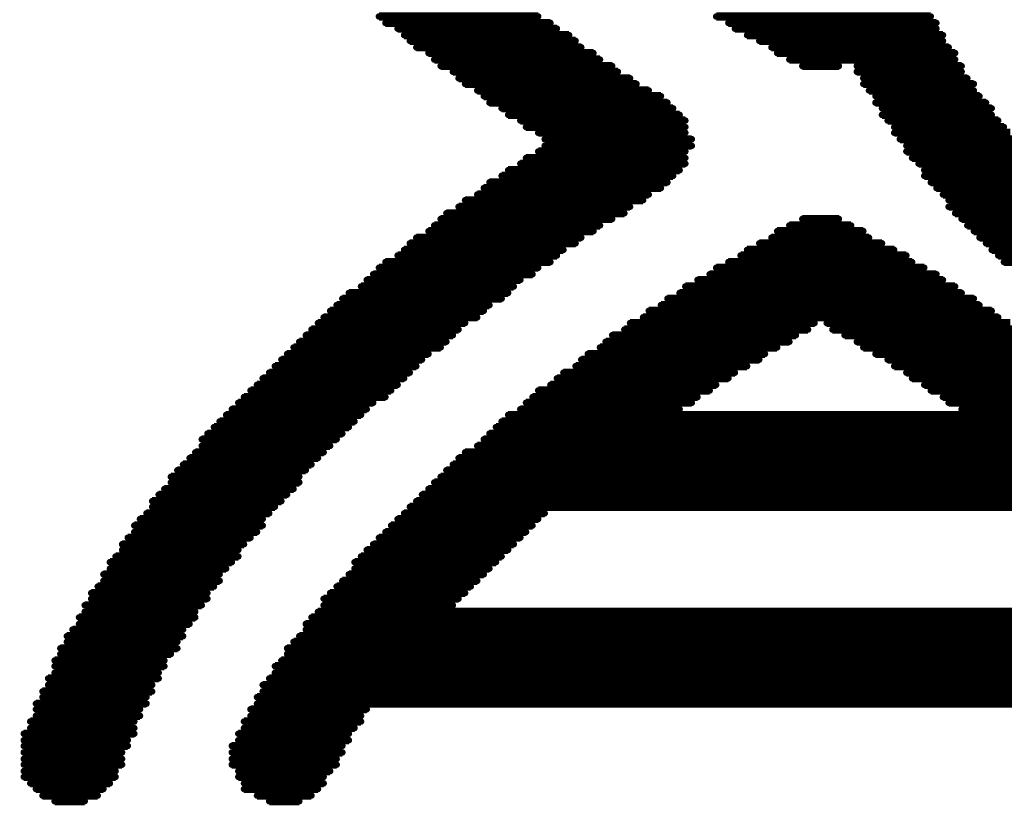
# Model space of a CAD drawing. Extents: x -0.07 to 0.95, y -0.15 to 1.54.
# Tile 7 of 19: x 0.29 to 0.42, y 0.42 to 0.52. Entities that reach past the tile are written whole.
import ezdxf

# ---------------------------------------------------------------- set-up
doc = ezdxf.new("R2010")
doc.units = 0
doc.layers.get('0').update_dxf_attribs({"linetype": 'CONTINUOUS'})
doc.layers.add('gto', color=2, linetype='CONTINUOUS')

# ---------------------------------------------------------------- blocks, each defined once
blk = doc.blocks.new('D74')
at = {"const_width": 0.0004}
blk.add_lwpolyline([(-0.0002, 0, 1), (0.0002, 0, 1)], format="xyb", close=True, dxfattribs=at)

msp = doc.modelspace()

# ---------------------------------------------------------------- linework, layer by layer
at = {"layer": 'gto', "color": 2, "const_width": 0.001}
for points in [[(0.3384, 0.5159), (0.358, 0.5159)], [(0.3799, 0.5159), (0.4063, 0.5159)], [(0.3392, 0.5151), (0.3595, 0.5151)], [(0.3407, 0.5144), (0.3603, 0.5144)], [(0.3814, 0.5151), (0.407, 0.5151)], [(0.3822, 0.5144), (0.407, 0.5144)], [(0.3415, 0.5136), (0.3618, 0.5136)], [(0.3837, 0.5136), (0.4078, 0.5136)], [(0.3422, 0.5129), (0.3626, 0.5129)], [(0.343, 0.5121), (0.3633, 0.5121)], [(0.3852, 0.5129), (0.4078, 0.5129)], [(0.3867, 0.5121), (0.4085, 0.5121)], [(0.3445, 0.5114), (0.3648, 0.5114)], [(0.3874, 0.5114), (0.4093, 0.5114)], [(0.3452, 0.5106), (0.3656, 0.5106)], [(0.346, 0.5098), (0.3671, 0.5098)], [(0.3889, 0.5106), (0.4093, 0.5106)], [(0.3905, 0.5098), (0.395, 0.5098)], [(0.3972, 0.5098), (0.4101, 0.5098)], [(0.3475, 0.5091), (0.3678, 0.5091)], [(0.3972, 0.5091), (0.4101, 0.5091)], [(0.3482, 0.5083), (0.3693, 0.5083)], [(0.349, 0.5076), (0.3701, 0.5076)], [(0.398, 0.5083), (0.4108, 0.5083)], [(0.398, 0.5076), (0.4116, 0.5076)], [(0.3505, 0.5068), (0.3716, 0.5068)], [(0.3513, 0.5061), (0.3731, 0.5061)], [(0.3987, 0.5068), (0.4116, 0.5068)], [(0.3995, 0.5061), (0.4123, 0.5061)], [(0.352, 0.5053), (0.3739, 0.5053)], [(0.3995, 0.5053), (0.4131, 0.5053)], [(0.3535, 0.5046), (0.3746, 0.5046)], [(0.3543, 0.5038), (0.3754, 0.5038)], [(0.4003, 0.5046), (0.4138, 0.5046)], [(0.4003, 0.5038), (0.4138, 0.5038)], [(0.3558, 0.5031), (0.3761, 0.5031)], [(0.3565, 0.5023), (0.3761, 0.5023)], [(0.401, 0.5031), (0.4146, 0.5031)], [(0.4018, 0.5023), (0.4153, 0.5023)], [(0.358, 0.5016), (0.3761, 0.5016)], [(0.4018, 0.5016), (0.4161, 0.5016)], [(0.3588, 0.5008), (0.3769, 0.5008)], [(0.3588, 0.5), (0.3769, 0.5)], [(0.4025, 0.5008), (0.4168, 0.5008)], [(0.4033, 0.5), (0.4168, 0.5)], [(0.358, 0.4993), (0.3761, 0.4993)], [(0.4033, 0.4993), (0.4176, 0.4993)], [(0.3558, 0.4978), (0.3761, 0.4978)], [(0.3565, 0.4985), (0.3761, 0.4985)], [(0.404, 0.4985), (0.4184, 0.4985)], [(0.4048, 0.4978), (0.4191, 0.4978)], [(0.3535, 0.4963), (0.3746, 0.4963)], [(0.3543, 0.497), (0.3754, 0.497)], [(0.4055, 0.497), (0.4199, 0.497)], [(0.4055, 0.4963), (0.4206, 0.4963)], [(0.352, 0.4955), (0.3739, 0.4955)], [(0.4063, 0.4955), (0.4214, 0.4955)], [(0.3505, 0.494), (0.3716, 0.494)], [(0.3513, 0.4948), (0.3731, 0.4948)], [(0.407, 0.4948), (0.4221, 0.4948)], [(0.4078, 0.494), (0.4229, 0.494)], [(0.349, 0.4933), (0.3709, 0.4933)], [(0.4085, 0.4933), (0.4236, 0.4933)], [(0.3467, 0.4917), (0.3686, 0.4917)], [(0.3482, 0.4925), (0.3693, 0.4925)], [(0.4085, 0.4925), (0.4244, 0.4925)], [(0.4093, 0.4917), (0.4259, 0.4917)], [(0.3452, 0.4902), (0.3656, 0.4902)], [(0.346, 0.491), (0.3671, 0.491)], [(0.3889, 0.4902), (0.3965, 0.4902)], [(0.3905, 0.491), (0.395, 0.491)], [(0.4101, 0.491), (0.4266, 0.491)], [(0.4108, 0.4902), (0.4274, 0.4902)], [(0.3445, 0.4895), (0.3648, 0.4895)], [(0.3874, 0.4895), (0.398, 0.4895)], [(0.4116, 0.4895), (0.4282, 0.4895)], [(0.3422, 0.488), (0.3626, 0.488)], [(0.343, 0.4887), (0.3633, 0.4887)], [(0.3852, 0.488), (0.4003, 0.488)], [(0.3867, 0.4887), (0.3987, 0.4887)], [(0.4123, 0.4887), (0.4297, 0.4887)], [(0.4131, 0.488), (0.4304, 0.488)], [(0.3415, 0.4872), (0.3611, 0.4872)], [(0.3837, 0.4872), (0.4018, 0.4872)], [(0.4138, 0.4872), (0.4312, 0.4872)], [(0.3392, 0.4857), (0.3595, 0.4857)], [(0.3407, 0.4865), (0.3603, 0.4865)], [(0.3814, 0.4857), (0.404, 0.4857)], [(0.3829, 0.4865), (0.4033, 0.4865)], [(0.4146, 0.4865), (0.4327, 0.4865)], [(0.4153, 0.4857), (0.4334, 0.4857)], [(0.3377, 0.4842), (0.3573, 0.4842)], [(0.3384, 0.485), (0.358, 0.485)], [(0.3791, 0.4842), (0.407, 0.4842)], [(0.3799, 0.485), (0.4055, 0.485)], [(0.3369, 0.4835), (0.3558, 0.4835)], [(0.3776, 0.4835), (0.4078, 0.4835)], [(0.3347, 0.4819), (0.3543, 0.4819)], [(0.3362, 0.4827), (0.355, 0.4827)], [(0.3754, 0.4819), (0.4101, 0.4819)], [(0.3761, 0.4827), (0.4093, 0.4827)], [(0.3339, 0.4812), (0.3535, 0.4812)], [(0.3739, 0.4812), (0.4116, 0.4812)], [(0.3324, 0.4797), (0.3513, 0.4797)], [(0.3332, 0.4804), (0.352, 0.4804)], [(0.3716, 0.4797), (0.4138, 0.4797)], [(0.3731, 0.4804), (0.4123, 0.4804)], [(0.3309, 0.4782), (0.349, 0.4782)], [(0.3316, 0.4789), (0.3505, 0.4789)], [(0.3693, 0.4782), (0.392, 0.4782)], [(0.3709, 0.4789), (0.4146, 0.4789)], [(0.3935, 0.4782), (0.4161, 0.4782)], [(0.3301, 0.4774), (0.3482, 0.4774)], [(0.3686, 0.4774), (0.3912, 0.4774)], [(0.3942, 0.4774), (0.4168, 0.4774)], [(0.3286, 0.4759), (0.3467, 0.4759)], [(0.3294, 0.4767), (0.3475, 0.4767)], [(0.3663, 0.4759), (0.3889, 0.4759)], [(0.3671, 0.4767), (0.3897, 0.4767)], [(0.3957, 0.4767), (0.4184, 0.4767)], [(0.3972, 0.4759), (0.4191, 0.4759)], [(0.3279, 0.4752), (0.346, 0.4752)], [(0.3656, 0.4752), (0.3874, 0.4752)], [(0.398, 0.4752), (0.4199, 0.4752)], [(0.3264, 0.4737), (0.3437, 0.4737)], [(0.3271, 0.4744), (0.3445, 0.4744)], [(0.3633, 0.4737), (0.3852, 0.4737)], [(0.3641, 0.4744), (0.3859, 0.4744)], [(0.3995, 0.4744), (0.4214, 0.4744)], [(0.401, 0.4737), (0.4221, 0.4737)], [(0.3249, 0.4721), (0.3422, 0.4721)], [(0.3256, 0.4729), (0.343, 0.4729)], [(0.3611, 0.4721), (0.3822, 0.4721)], [(0.3626, 0.4729), (0.3837, 0.4729)], [(0.4018, 0.4729), (0.4229, 0.4729)], [(0.4033, 0.4721), (0.4244, 0.4721)], [(0.3241, 0.4714), (0.3415, 0.4714)], [(0.3603, 0.4714), (0.3814, 0.4714)], [(0.404, 0.4714), (0.4251, 0.4714)], [(0.3226, 0.4699), (0.3399, 0.4699)], [(0.3234, 0.4706), (0.3407, 0.4706)], [(0.358, 0.4699), (0.3791, 0.4699)], [(0.3595, 0.4706), (0.3799, 0.4706)], [(0.4055, 0.4706), (0.4259, 0.4706)], [(0.4063, 0.4699), (0.4274, 0.4699)], [(0.3211, 0.4684), (0.3377, 0.4684)], [(0.3218, 0.4691), (0.3392, 0.4691)], [(0.3565, 0.4684), (0.3769, 0.4684)], [(0.3573, 0.4691), (0.3776, 0.4691)], [(0.4078, 0.4691), (0.4282, 0.4691)], [(0.4085, 0.4684), (0.4289, 0.4684)], [(0.3203, 0.4676), (0.3369, 0.4676)], [(0.3558, 0.4676), (0.3754, 0.4676)], [(0.4101, 0.4676), (0.4297, 0.4676)], [(0.3188, 0.4661), (0.3354, 0.4661)], [(0.3196, 0.4669), (0.3362, 0.4669)], [(0.3535, 0.4661), (0.4319, 0.4661)], [(0.3543, 0.4669), (0.4312, 0.4669)], [(0.3181, 0.4654), (0.3347, 0.4654)], [(0.3528, 0.4654), (0.4327, 0.4654)], [(0.3166, 0.4639), (0.3332, 0.4639)], [(0.3173, 0.4646), (0.3339, 0.4646)], [(0.3513, 0.4639), (0.4342, 0.4639)], [(0.352, 0.4646), (0.4334, 0.4646)], [(0.3158, 0.4623), (0.3316, 0.4623)], [(0.3166, 0.4631), (0.3324, 0.4631)], [(0.349, 0.4623), (0.4364, 0.4623)], [(0.3505, 0.4631), (0.4349, 0.4631)], [(0.3151, 0.4616), (0.3309, 0.4616)], [(0.3482, 0.4616), (0.4372, 0.4616)], [(0.3136, 0.4601), (0.3294, 0.4601)], [(0.3143, 0.4608), (0.3301, 0.4608)], [(0.3467, 0.4601), (0.4387, 0.4601)], [(0.3475, 0.4608), (0.438, 0.4608)], [(0.3128, 0.4593), (0.3286, 0.4593)], [(0.346, 0.4593), (0.4395, 0.4593)], [(0.312, 0.4578), (0.3279, 0.4578)], [(0.3128, 0.4586), (0.3286, 0.4586)], [(0.3445, 0.4578), (0.441, 0.4578)], [(0.3452, 0.4586), (0.4402, 0.4586)], [(0.3105, 0.4563), (0.3264, 0.4563)], [(0.3113, 0.4571), (0.3271, 0.4571)], [(0.343, 0.4563), (0.4425, 0.4563)], [(0.3437, 0.4571), (0.4417, 0.4571)], [(0.3105, 0.4556), (0.3256, 0.4556)], [(0.3422, 0.4556), (0.4432, 0.4556)], [(0.309, 0.4541), (0.3241, 0.4541)], [(0.3098, 0.4548), (0.3249, 0.4548)], [(0.3407, 0.4541), (0.358, 0.4541)], [(0.3415, 0.4548), (0.3588, 0.4548)], [(0.3083, 0.4533), (0.3241, 0.4533)], [(0.3399, 0.4533), (0.3573, 0.4533)], [(0.3075, 0.4518), (0.3226, 0.4518)], [(0.3083, 0.4525), (0.3234, 0.4525)], [(0.3384, 0.4518), (0.3558, 0.4518)], [(0.3392, 0.4525), (0.3565, 0.4525)], [(0.3068, 0.451), (0.3218, 0.451)], [(0.3068, 0.4503), (0.3211, 0.4503)], [(0.3369, 0.4503), (0.3543, 0.4503)], [(0.3377, 0.451), (0.355, 0.451)], [(0.306, 0.4495), (0.3211, 0.4495)], [(0.3362, 0.4495), (0.3535, 0.4495)], [(0.3053, 0.4488), (0.3203, 0.4488)], [(0.3053, 0.448), (0.3196, 0.448)], [(0.3354, 0.4488), (0.3528, 0.4488)], [(0.3354, 0.448), (0.352, 0.448)], [(0.3045, 0.4473), (0.3188, 0.4473)], [(0.3347, 0.4473), (0.3513, 0.4473)], [(0.3038, 0.4458), (0.3181, 0.4458)], [(0.3045, 0.4465), (0.3188, 0.4465)], [(0.3332, 0.4458), (0.3497, 0.4458)], [(0.3339, 0.4465), (0.3505, 0.4465)], [(0.303, 0.445), (0.3173, 0.445)], [(0.303, 0.4443), (0.3173, 0.4443)], [(0.3316, 0.4443), (0.3482, 0.4443)], [(0.3324, 0.445), (0.349, 0.445)], [(0.3022, 0.4435), (0.3166, 0.4435)], [(0.3316, 0.4435), (0.3475, 0.4435)], [(0.3015, 0.442), (0.3158, 0.442)], [(0.3022, 0.4427), (0.3158, 0.4427)], [(0.3301, 0.442), (0.4553, 0.442)], [(0.3309, 0.4427), (0.4545, 0.4427)], [(0.3007, 0.4405), (0.3143, 0.4405)], [(0.3015, 0.4412), (0.3151, 0.4412)], [(0.3294, 0.4412), (0.456, 0.4412)], [(0.3294, 0.4405), (0.456, 0.4405)], [(0.3, 0.4397), (0.3143, 0.4397)], [(0.3286, 0.4397), (0.4568, 0.4397)], [(0.2992, 0.4382), (0.3136, 0.4382)], [(0.3, 0.439), (0.3136, 0.439)], [(0.3271, 0.4382), (0.4583, 0.4382)], [(0.3279, 0.439), (0.4576, 0.439)], [(0.2992, 0.4375), (0.3128, 0.4375)], [(0.3271, 0.4375), (0.4583, 0.4375)], [(0.2985, 0.4367), (0.312, 0.4367)], [(0.2985, 0.436), (0.312, 0.436)], [(0.3256, 0.436), (0.4598, 0.436)], [(0.3264, 0.4367), (0.4591, 0.4367)], [(0.2977, 0.4345), (0.3113, 0.4345)], [(0.2985, 0.4352), (0.3113, 0.4352)], [(0.3249, 0.4345), (0.4606, 0.4345)], [(0.3256, 0.4352), (0.4598, 0.4352)], [(0.2977, 0.4337), (0.3105, 0.4337)], [(0.3241, 0.4337), (0.4613, 0.4337)], [(0.297, 0.4329), (0.3105, 0.4329)], [(0.297, 0.4322), (0.3098, 0.4322)], [(0.3234, 0.4322), (0.4621, 0.4322)], [(0.3241, 0.4329), (0.4613, 0.4329)], [(0.2962, 0.4314), (0.3098, 0.4314)], [(0.3234, 0.4314), (0.4621, 0.4314)], [(0.2962, 0.4307), (0.309, 0.4307)], [(0.2962, 0.4299), (0.309, 0.4299)], [(0.3226, 0.4307), (0.3369, 0.4307)], [(0.3226, 0.4299), (0.3362, 0.4299)], [(0.2955, 0.4292), (0.3083, 0.4292)], [(0.2955, 0.4284), (0.3083, 0.4284)], [(0.3218, 0.4292), (0.3362, 0.4292)], [(0.3218, 0.4284), (0.3354, 0.4284)], [(0.2947, 0.4277), (0.3083, 0.4277)], [(0.3211, 0.4277), (0.3347, 0.4277)], [(0.2947, 0.4269), (0.3075, 0.4269)], [(0.2947, 0.4262), (0.3075, 0.4262)], [(0.3203, 0.4262), (0.3339, 0.4262)], [(0.3211, 0.4269), (0.3347, 0.4269)], [(0.2947, 0.4254), (0.3068, 0.4254)], [(0.3203, 0.4254), (0.3339, 0.4254)], [(0.2947, 0.4246), (0.3068, 0.4246)], [(0.2947, 0.4239), (0.3068, 0.4239)], [(0.3203, 0.4246), (0.3332, 0.4246)], [(0.3203, 0.4239), (0.3332, 0.4239)], [(0.2947, 0.4231), (0.306, 0.4231)], [(0.2947, 0.4224), (0.306, 0.4224)], [(0.3211, 0.4231), (0.3324, 0.4231)], [(0.3211, 0.4224), (0.3316, 0.4224)], [(0.2955, 0.4216), (0.3053, 0.4216)], [(0.3218, 0.4216), (0.3316, 0.4216)], [(0.2962, 0.4209), (0.3045, 0.4209)], [(0.297, 0.4201), (0.3038, 0.4201)], [(0.3218, 0.4209), (0.3309, 0.4209)], [(0.3234, 0.4201), (0.3301, 0.4201)], [(0.2985, 0.4194), (0.3022, 0.4194)], [(0.3249, 0.4194), (0.3286, 0.4194)]]:
    msp.add_lwpolyline(points, dxfattribs=at)

# ---------------------------------------------------------------- block references
at = {"layer": 'gto'}
for p in [(0.3384, 0.5159), (0.358, 0.5159), (0.3799, 0.5159), (0.4063, 0.5159), (0.3392, 0.5151), (0.3595, 0.5151), (0.3814, 0.5151), (0.407, 0.5151), (0.3407, 0.5144), (0.3415, 0.5136), (0.3603, 0.5144), (0.3618, 0.5136), (0.3822, 0.5144), (0.3837, 0.5136), (0.407, 0.5144), (0.4078, 0.5136), (0.3422, 0.5129), (0.343, 0.5121), (0.3626, 0.5129), (0.3633, 0.5121), (0.3852, 0.5129), (0.3867, 0.5121), (0.4078, 0.5129), (0.4085, 0.5121), (0.3445, 0.5114), (0.3648, 0.5114), (0.3874, 0.5114), (0.4093, 0.5114), (0.3452, 0.5106), (0.346, 0.5098), (0.3656, 0.5106), (0.3671, 0.5098), (0.3889, 0.5106), (0.3905, 0.5098), (0.395, 0.5098), (0.3972, 0.5098), (0.4093, 0.5106), (0.4101, 0.5098), (0.3475, 0.5091), (0.3678, 0.5091), (0.3972, 0.5091), (0.4101, 0.5091), (0.3482, 0.5083), (0.349, 0.5076), (0.3693, 0.5083), (0.3701, 0.5076), (0.398, 0.5083), (0.398, 0.5076), (0.4108, 0.5083), (0.4116, 0.5076), (0.3505, 0.5068), (0.3513, 0.5061), (0.3716, 0.5068), (0.3731, 0.5061), (0.3987, 0.5068), (0.3995, 0.5061), (0.4116, 0.5068), (0.4123, 0.5061), (0.352, 0.5053), (0.3739, 0.5053), (0.3995, 0.5053), (0.4131, 0.5053), (0.3535, 0.5046), (0.3543, 0.5038), (0.3746, 0.5046), (0.3754, 0.5038), (0.4003, 0.5046), (0.4003, 0.5038), (0.4138, 0.5046), (0.4138, 0.5038), (0.3558, 0.5031), (0.3761, 0.5031), (0.401, 0.5031), (0.4146, 0.5031), (0.3565, 0.5023), (0.358, 0.5016), (0.3761, 0.5023), (0.3761, 0.5016), (0.4018, 0.5023), (0.4018, 0.5016), (0.4153, 0.5023), (0.3588, 0.5008), (0.3588, 0.5), (0.3769, 0.5008), (0.3769, 0.5), (0.4025, 0.5008), (0.4033, 0.5), (0.358, 0.4993), (0.3761, 0.4993), (0.4033, 0.4993), (0.3558, 0.4978), (0.3565, 0.4985), (0.3761, 0.4985), (0.3761, 0.4978), (0.404, 0.4985), (0.4048, 0.4978), (0.3543, 0.497), (0.3754, 0.497), (0.4055, 0.497), (0.352, 0.4955), (0.3535, 0.4963), (0.3739, 0.4955), (0.3746, 0.4963), (0.4055, 0.4963), (0.4063, 0.4955), (0.3505, 0.494), (0.3513, 0.4948), (0.3716, 0.494), (0.3731, 0.4948), (0.407, 0.4948), (0.4078, 0.494), (0.349, 0.4933), (0.3709, 0.4933), (0.4085, 0.4933), (0.3467, 0.4917), (0.3482, 0.4925), (0.3686, 0.4917), (0.3693, 0.4925), (0.4085, 0.4925), (0.4093, 0.4917), (0.346, 0.491), (0.3671, 0.491), (0.3905, 0.491), (0.395, 0.491), (0.4101, 0.491), (0.3445, 0.4895), (0.3452, 0.4902), (0.3648, 0.4895), (0.3656, 0.4902), (0.3874, 0.4895), (0.3889, 0.4902), (0.3965, 0.4902), (0.398, 0.4895), (0.4108, 0.4902), (0.4116, 0.4895), (0.3422, 0.488), (0.343, 0.4887), (0.3626, 0.488), (0.3633, 0.4887), (0.3852, 0.488), (0.3867, 0.4887), (0.3987, 0.4887), (0.4003, 0.488), (0.4123, 0.4887), (0.4131, 0.488), (0.3415, 0.4872), (0.3611, 0.4872), (0.3837, 0.4872), (0.4018, 0.4872), (0.4138, 0.4872), (0.3392, 0.4857), (0.3407, 0.4865), (0.3595, 0.4857), (0.3603, 0.4865), (0.3814, 0.4857), (0.3829, 0.4865), (0.4033, 0.4865), (0.404, 0.4857), (0.4146, 0.4865), (0.4153, 0.4857), (0.3377, 0.4842), (0.3384, 0.485), (0.3573, 0.4842), (0.358, 0.485), (0.3791, 0.4842), (0.3799, 0.485), (0.4055, 0.485), (0.407, 0.4842), (0.3369, 0.4835), (0.3558, 0.4835), (0.3776, 0.4835), (0.4078, 0.4835), (0.3347, 0.4819), (0.3362, 0.4827), (0.3543, 0.4819), (0.355, 0.4827), (0.3754, 0.4819), (0.3761, 0.4827), (0.4093, 0.4827), (0.4101, 0.4819), (0.3339, 0.4812), (0.3535, 0.4812), (0.3739, 0.4812), (0.4116, 0.4812), (0.3324, 0.4797), (0.3332, 0.4804), (0.3513, 0.4797), (0.352, 0.4804), (0.3716, 0.4797), (0.3731, 0.4804), (0.4123, 0.4804), (0.4138, 0.4797), (0.3309, 0.4782), (0.3316, 0.4789), (0.349, 0.4782), (0.3505, 0.4789), (0.3693, 0.4782), (0.3709, 0.4789), (0.392, 0.4782), (0.3935, 0.4782), (0.4146, 0.4789), (0.3301, 0.4774), (0.3482, 0.4774), (0.3686, 0.4774), (0.3912, 0.4774), (0.3942, 0.4774), (0.3286, 0.4759), (0.3294, 0.4767), (0.3467, 0.4759), (0.3475, 0.4767), (0.3663, 0.4759), (0.3671, 0.4767), (0.3889, 0.4759), (0.3897, 0.4767), (0.3957, 0.4767), (0.3972, 0.4759), (0.3279, 0.4752), (0.346, 0.4752), (0.3656, 0.4752), (0.3874, 0.4752), (0.398, 0.4752), (0.3264, 0.4737), (0.3271, 0.4744), (0.3437, 0.4737), (0.3445, 0.4744), (0.3633, 0.4737), (0.3641, 0.4744), (0.3852, 0.4737), (0.3859, 0.4744), (0.3995, 0.4744), (0.401, 0.4737), (0.3249, 0.4721), (0.3256, 0.4729), (0.3422, 0.4721), (0.343, 0.4729), (0.3611, 0.4721), (0.3626, 0.4729), (0.3822, 0.4721), (0.3837, 0.4729), (0.4018, 0.4729), (0.4033, 0.4721), (0.3241, 0.4714), (0.3415, 0.4714), (0.3603, 0.4714), (0.3814, 0.4714), (0.404, 0.4714), (0.3226, 0.4699), (0.3234, 0.4706), (0.3399, 0.4699), (0.3407, 0.4706), (0.358, 0.4699), (0.3595, 0.4706), (0.3791, 0.4699), (0.3799, 0.4706), (0.4055, 0.4706), (0.4063, 0.4699), (0.3218, 0.4691), (0.3392, 0.4691), (0.3573, 0.4691), (0.3776, 0.4691), (0.4078, 0.4691), (0.3203, 0.4676), (0.3211, 0.4684), (0.3369, 0.4676), (0.3377, 0.4684), (0.3558, 0.4676), (0.3565, 0.4684), (0.3754, 0.4676), (0.3769, 0.4684), (0.4085, 0.4684), (0.4101, 0.4676), (0.3188, 0.4661), (0.3196, 0.4669), (0.3354, 0.4661), (0.3362, 0.4669), (0.3535, 0.4661), (0.3543, 0.4669), (0.3181, 0.4654), (0.3347, 0.4654), (0.3528, 0.4654), (0.3166, 0.4639), (0.3173, 0.4646), (0.3332, 0.4639), (0.3339, 0.4646), (0.3513, 0.4639), (0.352, 0.4646), (0.3166, 0.4631), (0.3324, 0.4631), (0.3505, 0.4631), (0.3151, 0.4616), (0.3158, 0.4623), (0.3309, 0.4616), (0.3316, 0.4623), (0.3482, 0.4616), (0.349, 0.4623), (0.3136, 0.4601), (0.3143, 0.4608), (0.3294, 0.4601), (0.3301, 0.4608), (0.3467, 0.4601), (0.3475, 0.4608), (0.3128, 0.4593), (0.3286, 0.4593), (0.346, 0.4593), (0.312, 0.4578), (0.3128, 0.4586), (0.3279, 0.4578), (0.3286, 0.4586), (0.3445, 0.4578), (0.3452, 0.4586), (0.3113, 0.4571), (0.3271, 0.4571), (0.3437, 0.4571), (0.3105, 0.4563), (0.3105, 0.4556), (0.3256, 0.4556), (0.3264, 0.4563), (0.3422, 0.4556), (0.343, 0.4563), (0.309, 0.4541), (0.3098, 0.4548), (0.3241, 0.4541), (0.3249, 0.4548), (0.3407, 0.4541), (0.3415, 0.4548), (0.358, 0.4541), (0.3588, 0.4548), (0.3083, 0.4533), (0.3241, 0.4533), (0.3399, 0.4533), (0.3573, 0.4533), (0.3075, 0.4518), (0.3083, 0.4525), (0.3226, 0.4518), (0.3234, 0.4525), (0.3384, 0.4518), (0.3392, 0.4525), (0.3558, 0.4518), (0.3565, 0.4525), (0.3068, 0.451), (0.3068, 0.4503), (0.3211, 0.4503), (0.3218, 0.451), (0.3369, 0.4503), (0.3377, 0.451), (0.3543, 0.4503), (0.355, 0.451), (0.306, 0.4495), (0.3211, 0.4495), (0.3362, 0.4495), (0.3535, 0.4495), (0.3053, 0.4488), (0.3053, 0.448), (0.3196, 0.448), (0.3203, 0.4488), (0.3354, 0.4488), (0.3354, 0.448), (0.352, 0.448), (0.3528, 0.4488), (0.3045, 0.4473), (0.3188, 0.4473), (0.3347, 0.4473), (0.3513, 0.4473), (0.3038, 0.4458), (0.3045, 0.4465), (0.3181, 0.4458), (0.3188, 0.4465), (0.3332, 0.4458), (0.3339, 0.4465), (0.3497, 0.4458), (0.3505, 0.4465), (0.303, 0.445), (0.303, 0.4443), (0.3173, 0.445), (0.3173, 0.4443), (0.3316, 0.4443), (0.3324, 0.445), (0.3482, 0.4443), (0.349, 0.445), (0.3022, 0.4435), (0.3166, 0.4435), (0.3316, 0.4435), (0.3475, 0.4435), (0.3015, 0.442), (0.3022, 0.4427), (0.3158, 0.4427), (0.3158, 0.442), (0.3301, 0.442), (0.3309, 0.4427), (0.3015, 0.4412), (0.3151, 0.4412), (0.3294, 0.4412), (0.3, 0.4397), (0.3007, 0.4405), (0.3143, 0.4405), (0.3143, 0.4397), (0.3286, 0.4397), (0.3294, 0.4405), (0.2992, 0.4382), (0.3, 0.439), (0.3136, 0.439), (0.3136, 0.4382), (0.3271, 0.4382), (0.3279, 0.439), (0.2992, 0.4375), (0.3128, 0.4375), (0.3271, 0.4375), (0.2985, 0.4367), (0.2985, 0.436), (0.312, 0.4367), (0.312, 0.436), (0.3256, 0.436), (0.3264, 0.4367), (0.2985, 0.4352), (0.3113, 0.4352), (0.3256, 0.4352), (0.2977, 0.4345), (0.2977, 0.4337), (0.3105, 0.4337), (0.3113, 0.4345), (0.3241, 0.4337), (0.3249, 0.4345), (0.297, 0.4329), (0.297, 0.4322), (0.3098, 0.4322), (0.3105, 0.4329), (0.3234, 0.4322), (0.3241, 0.4329), (0.2962, 0.4314), (0.3098, 0.4314), (0.3234, 0.4314), (0.2962, 0.4307), (0.2962, 0.4299), (0.309, 0.4307), (0.309, 0.4299), (0.3226, 0.4307), (0.3226, 0.4299), (0.3362, 0.4299), (0.3369, 0.4307), (0.2955, 0.4292), (0.3083, 0.4292), (0.3218, 0.4292), (0.3362, 0.4292), (0.2947, 0.4277), (0.2955, 0.4284), (0.3083, 0.4284), (0.3083, 0.4277), (0.3211, 0.4277), (0.3218, 0.4284), (0.3347, 0.4277), (0.3354, 0.4284), (0.2947, 0.4269), (0.2947, 0.4262), (0.3075, 0.4269), (0.3075, 0.4262), (0.3203, 0.4262), (0.3211, 0.4269), (0.3339, 0.4262), (0.3347, 0.4269), (0.2947, 0.4254), (0.3068, 0.4254), (0.3203, 0.4254), (0.3339, 0.4254), (0.2947, 0.4246), (0.2947, 0.4239), (0.3068, 0.4246), (0.3068, 0.4239), (0.3203, 0.4246), (0.3203, 0.4239), (0.3332, 0.4246), (0.3332, 0.4239), (0.2947, 0.4231), (0.306, 0.4231), (0.3211, 0.4231), (0.3324, 0.4231), (0.2947, 0.4224), (0.2955, 0.4216), (0.3053, 0.4216), (0.306, 0.4224), (0.3211, 0.4224), (0.3218, 0.4216), (0.3316, 0.4224), (0.3316, 0.4216), (0.2962, 0.4209), (0.297, 0.4201), (0.3038, 0.4201), (0.3045, 0.4209), (0.3218, 0.4209), (0.3234, 0.4201), (0.3301, 0.4201), (0.3309, 0.4209), (0.2985, 0.4194), (0.3022, 0.4194), (0.3249, 0.4194), (0.3286, 0.4194)]:
    msp.add_blockref('D74', p, dxfattribs=at)

doc.saveas('drawing.dxf')
